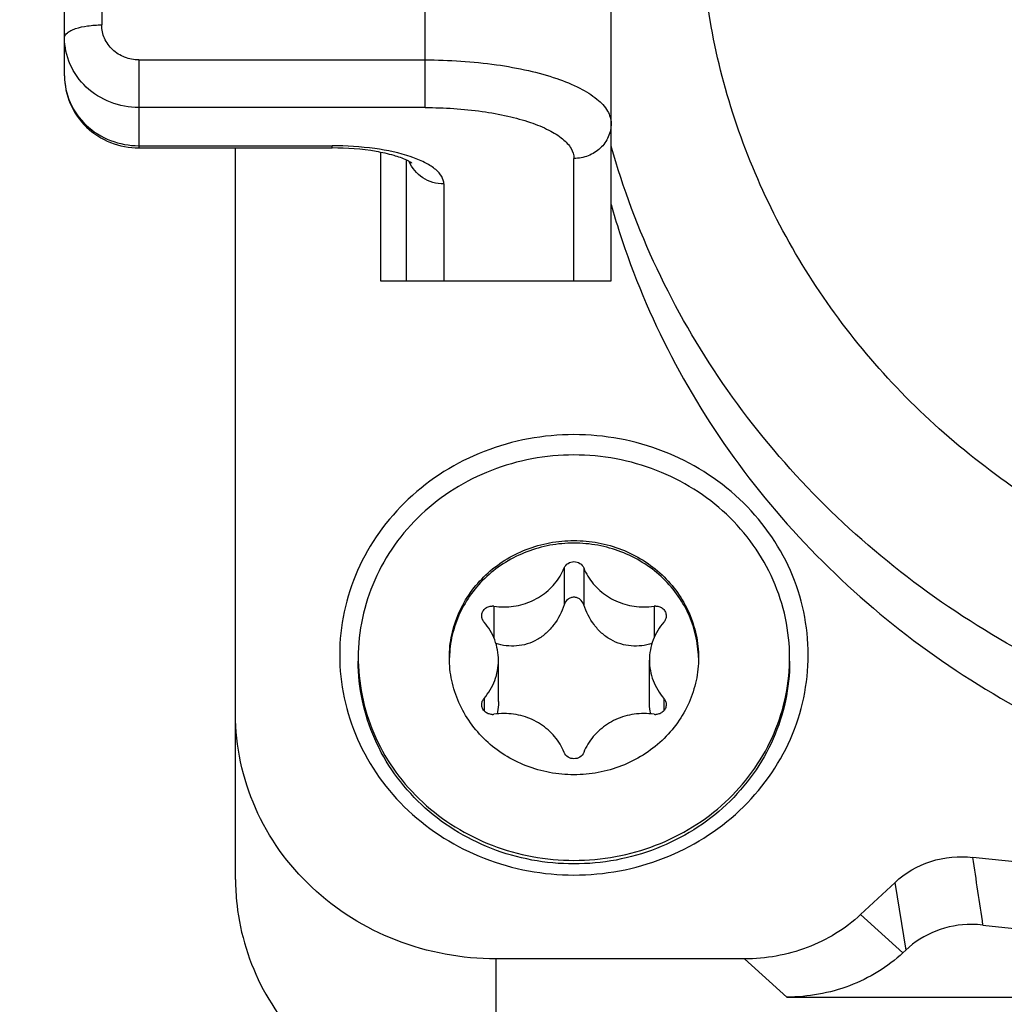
# Model space of a CAD drawing. Header units: millimetres. Extents: x 0 to 420, y 0 to 297.
# Tile 88 of 126: x 223.84 to 227.81, y 216.44 to 220.41. Entities that reach past the tile are written whole.
import ezdxf

# ---------------------------------------------------------------- set-up
doc = ezdxf.new("R2010")
doc.units = ezdxf.units.MM
doc.header["$LTSCALE"] = 23.1
doc.layers.get('0').update_dxf_attribs({"linetype": 'CONTINUOUS'})
doc.layers.add('DIM_PILOTEES', color=7, linetype='CONTINUOUS')
doc.styles.get("Standard").update_dxf_attribs({"font": 'txt', "width": 0.7})
doc.dimstyles.new('DIMSTYLE_6', dxfattribs={"dimtxt": 2.5, "dimasz": 3.5, "dimexe": 2, "dimexo": 0, "dimtad": 1, "dimdec": 0, "dimlfac": 3.333333, "dimdsep": 46, "dimtxsty": 'Standard', "dimblk": '_FILLED', "dimblk1": '_FILLED', "dimblk2": '_FILLED', "dimcen": 0.09, "dimazin": 2, "dimtp": 0.3, "dimtm": 0.3, "dimtfac": 1, "dimtdec": 0, "dimtofl": 0, "dimtmove": 0, "dimatfit": 3, "dimldrblk": '_FILLED', "dimfxl": 0, "dimtolj": 1, "dimarcsym": 0})

# ---------------------------------------------------------------- blocks, each defined once
blk = doc.blocks.new('_FILLED')
at = {"color": 0, "linetype": 'ByBlock'}
blk.add_solid([(0, 0), (-1, 0.1429), (-1, -0.1429)], dxfattribs=at)
blk = doc.blocks.new('*D11')
at = {"layer": 'DIM_PILOTEES', "color": 2, "linetype": 'Continuous'}
for p, q in [((222.123, 209.5458), (222.123, 271.0137)), ((251.2455, 228.8955), (251.2455, 271.0137)), ((222.123, 269.0137), (236.6842, 269.0137)), ((251.2455, 269.0137), (236.6842, 269.0137))]:
    blk.add_line(p, q, dxfattribs=at)
at = {"layer": 'DIM_PILOTEES', "color": 2, "linetype": 'Continuous', "xscale": 3.5, "yscale": 3.5, "zscale": 3.5, "rotation": 180}
blk.add_blockref('_FILLED', (222.123, 269.0137), dxfattribs=at)
at = {"layer": 'DIM_PILOTEES', "color": 2, "linetype": 'Continuous', "xscale": 3.5, "yscale": 3.5, "zscale": 3.5}
blk.add_blockref('_FILLED', (251.2455, 269.0137), dxfattribs=at)
at = {"layer": 'DIM_PILOTEES', "color": 2, "linetype": 'Continuous', "insert": (236.6842, 272.1387), "char_height": 2.5, "width": 5.892857, "attachment_point": 2, "line_spacing_factor": 0.9}
blk.add_mtext('{\\ftxt;\\W0.0001;\\H0.0001;\\~}{\\ftxt;\\W1.5714285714;\\H2.5; }{\\ftxt;\\W0.0001;\\H0.0001;\\~}', dxfattribs=at)

msp = doc.modelspace()

# ---------------------------------------------------------------- linework, layer by layer
at = {"color": 7, "linetype": 'Continuous'}
for p, q in [((225.4759, 220.0588), (225.4759, 222.3231)), ((224.1709, 222.0834), (224.1709, 220.392)), ((224.0209, 220.1868), (224.0209, 222.0321)), ((226.2259, 219.3598), (226.2259, 221.9678)), ((224.3209, 220.251), (224.3209, 219.8958)), ((224.3209, 220.251), (225.4759, 220.251)), ((225.4759, 220.0588), (224.3209, 220.0588)), ((224.3209, 219.9049), (225.1009, 219.9048)), ((224.3209, 219.8958), (225.1009, 219.8958)), ((224.7108, 216.945), (224.7109, 219.8958)), ((225.1009, 219.8958), (225.1009, 219.9048)), ((225.2959, 219.878), (225.2959, 219.3598)), ((225.4009, 219.3598), (225.4009, 219.8466)), ((226.0759, 219.3598), (226.0759, 219.8535)), ((225.5509, 219.7509), (225.5509, 219.3598)), ((225.2959, 219.3598), (226.2259, 219.3598)), ((226.0363, 218.2019), (226.0363, 218.0532)), ((226.1153, 218.2019), (226.1153, 218.0532)), ((225.7528, 218.048), (225.7528, 217.9199)), ((226.3989, 218.048), (226.3989, 217.9199)), ((225.7713, 217.6629), (225.7713, 217.8299)), ((226.3803, 217.6629), (226.3803, 217.8299)), ((225.7133, 217.6761), (225.7133, 217.6262)), ((226.4384, 217.6761), (226.4384, 217.6261)), ((227.371, 216.9337), (227.2323, 216.804)), ((227.3707, 216.9339), (227.4142, 216.6608)), ((227.4028, 216.6501), (227.2323, 216.804)), ((225.7608, 216.6253), (225.7608, 215.9583)), ((226.7637, 216.6253), (225.7608, 216.6253)), ((226.7637, 216.6253), (226.9342, 216.4713)), ((227.4028, 216.6501), (227.4142, 216.6608)), ((226.9342, 216.4713), (232.9887, 216.4712))]:
    msp.add_line(p, q, dxfattribs=at)
for centre, radius, start, end in [((225.2467, 219.3556), 0.5328, 70.3764, 71.1196), ((229.2985, 220.5371), 3.1934, 195.8078, 197.9231), ((225.7461, 218.0035), 0.045, 81.4976, 89.9963), ((225.7937, 218.3215), 0.2765, 261.4976, 269.9963), ((226.358, 218.3215), 0.2765, 270.0018, 278.5005), ((226.4055, 218.0035), 0.045, 90.0018, 98.5005), ((225.9747, 217.8402), 0.7688, 179.9991, 181.0604), ((226.177, 217.8402), 0.7688, 358.9376, 359.999), ((225.7461, 217.6563), 0.045, 270.0018, 278.5005), ((225.7937, 217.3383), 0.2765, 90.0018, 98.5005), ((226.358, 217.3383), 0.2765, 81.4976, 89.9963), ((226.4055, 217.6563), 0.045, 261.4976, 269.9963), ((225.639, 216.9451), 0.9282, 180.007, 186.0303), ((225.6433, 216.9455), 0.9325, 186.0267, 187.6949), ((227.6801, 216.3596), 0.4049, 83.5124, 89.9845)]:
    msp.add_arc(centre, radius, start, end, dxfattribs=at)
for points, knots in [([(229.6957, 217.956), (229.4065, 217.956), (228.9701, 218.0136), (228.4235, 218.2013), (227.9125, 218.4571), (227.3525, 218.8983), (226.9404, 219.4741), (226.7237, 219.984), (226.5851, 220.5146), (226.5629, 221.2078), (226.7829, 222.0118), (227.0803, 222.4852), (227.2588, 222.6966)], [0, 0, 0, 0, 0.129516, 0.194057, 0.2582, 0.384673, 0.508991, 0.570616, 0.631916, 0.753767, 0.876106, 1, 1, 1, 1]), ([(224.0209, 220.3407), (224.0209, 220.3483), (224.0302, 220.3603), (224.047, 220.3701), (224.0739, 220.3811), (224.1158, 220.3896), (224.1517, 220.392), (224.1709, 220.392)], [0, 0, 0, 0, 0.136138, 0.23473, 0.355858, 0.654997, 1, 1, 1, 1]), ([(224.3209, 220.251), (224.3014, 220.251), (224.2624, 220.2582), (224.2126, 220.2893), (224.1789, 220.3361), (224.1709, 220.3736), (224.1709, 220.392)], [0, 0, 0, 0, 0.257174, 0.51015, 0.757186, 1, 1, 1, 1]), ([(224.3209, 220.0588), (224.2819, 220.0588), (224.2039, 220.0731), (224.1043, 220.1352), (224.0368, 220.2289), (224.0209, 220.3039), (224.0209, 220.3407)], [0, 0, 0, 0, 0.257135, 0.510097, 0.757158, 1, 1, 1, 1]), ([(225.4759, 220.251), (225.5718, 220.251), (225.7119, 220.2422), (225.8885, 220.2106), (226.0015, 220.1797), (226.095, 220.1421), (226.1659, 220.0989), (226.2131, 220.0508), (226.2259, 220.0118), (226.2259, 219.9945)], [0, 0, 0, 0, 0.343601, 0.501021, 0.642014, 0.762702, 0.860975, 0.937805, 1, 1, 1, 1]), ([(224.0209, 220.1868), (224.0209, 220.1486), (224.0368, 220.0712), (224.1045, 219.9745), (224.2041, 219.9106), (224.2822, 219.8958), (224.3209, 219.8958)], [0, 0, 0, 0, 0.248327, 0.497564, 0.74822, 1, 1, 1, 1]), ([(224.0209, 220.1868), (224.0209, 220.15), (224.0368, 220.075), (224.1043, 219.9813), (224.2039, 219.9192), (224.2819, 219.9049), (224.3209, 219.9049)], [0, 0, 0, 0, 0.242777, 0.489794, 0.742797, 1, 1, 1, 1]), ([(225.4759, 220.0588), (225.5526, 220.0588), (225.6647, 220.0517), (225.8059, 220.0264), (225.8963, 220.0017), (225.9712, 219.9716), (226.0279, 219.9371), (226.0656, 219.8986), (226.0759, 219.8674), (226.0759, 219.8535)], [0, 0, 0, 0, 0.343605, 0.501023, 0.642013, 0.762699, 0.860972, 0.937804, 1, 1, 1, 1]), ([(226.2259, 219.9945), (226.2259, 219.9761), (226.2179, 219.9386), (226.1841, 219.8918), (226.1343, 219.8607), (226.0953, 219.8535), (226.0759, 219.8535)], [0, 0, 0, 0, 0.242809, 0.48985, 0.742832, 1, 1, 1, 1]), ([(225.4191, 219.8598), (225.3718, 219.8759), (225.2659, 219.898), (225.1584, 219.9048), (225.1009, 219.9048)], [0, 0, 0, 0, 0.464511, 1, 1, 1, 1]), ([(225.4012, 219.8466), (225.3848, 219.8543), (225.344, 219.8682), (225.2443, 219.8899), (225.16, 219.8958), (225.1009, 219.8958)], [0, 0, 0, 0, 0.177982, 0.420063, 1, 1, 1, 1]), ([(232.998, 219.5374), (232.861, 219.21), (232.4715, 218.591), (231.6235, 217.8887), (230.5893, 217.4657), (229.4688, 217.3616), (228.3678, 217.5853), (227.391, 218.1163), (226.7555, 218.7801), (226.3989, 219.4004), (226.2739, 219.7336), (226.2259, 219.9032)], [0, 0, 0, 0, 0.122168, 0.246676, 0.373316, 0.501089, 0.628598, 0.754536, 0.878161, 0.939308, 1, 1, 1, 1]), ([(225.4179, 219.8387), (225.4189, 219.8374), (225.4225, 219.8338), (225.4174, 219.8381), (225.4119, 219.841), (225.4052, 219.8447), (225.4012, 219.8466)], [0, 0, 0, 0, 0.170549, 0.237399, 0.523402, 1, 1, 1, 1]), ([(225.5509, 219.7509), (225.5214, 219.7509), (225.462, 219.7675), (225.4217, 219.8149), (225.4109, 219.8413)], [0, 0, 0, 0, 0.50808, 1, 1, 1, 1]), ([(225.5509, 219.7509), (225.5509, 219.7611), (225.5437, 219.7837), (225.5168, 219.812), (225.4764, 219.8374), (225.4438, 219.851), (225.4256, 219.8575)], [0, 0, 0, 0, 0.175544, 0.390726, 0.664397, 1, 1, 1, 1]), ([(226.2601, 219.5544), (226.3156, 219.3826), (226.4568, 219.0463), (226.8486, 218.4262), (227.5311, 217.7757), (228.5589, 217.283), (229.6976, 217.1175), (230.8341, 217.2957), (231.8557, 217.8001), (232.5299, 218.4582), (232.9137, 219.0827), (233.0505, 219.4205), (233.1039, 219.5929)], [0, 0, 0, 0, 0.060822, 0.122125, 0.246133, 0.37244, 0.500142, 0.627814, 0.754044, 0.877958, 0.939224, 1, 1, 1, 1]), ([(226.0758, 218.7396), (225.9532, 218.7396), (225.7075, 218.6943), (225.3937, 218.4989), (225.1812, 218.2034), (225.1059, 217.8516), (225.1811, 217.4998), (225.3936, 217.2042), (225.7074, 217.0089), (225.9532, 216.9636), (226.0758, 216.9636)], [0, 0, 0, 0, 0.12857, 0.255075, 0.378609, 0.499998, 0.621387, 0.74492, 0.871427, 1, 1, 1, 1]), ([(226.0758, 216.9636), (226.1984, 216.9636), (226.4442, 217.0089), (226.758, 217.2042), (226.9705, 217.4998), (227.0458, 217.8515), (226.9705, 218.2033), (226.758, 218.4989), (226.4442, 218.6943), (226.1985, 218.7396), (226.0758, 218.7396)], [0, 0, 0, 0, 0.12857, 0.255075, 0.378609, 0.499998, 0.621387, 0.74492, 0.871427, 1, 1, 1, 1]), ([(226.0758, 218.6577), (226.019, 218.6577), (225.9054, 218.6472), (225.7414, 218.6006), (225.5902, 218.5248), (225.4574, 218.4227), (225.3483, 218.2981), (225.2672, 218.1557), (225.2171, 218.0012), (225.2058, 217.8936), (225.2058, 217.8402)], [0, 0, 0, 0, 0.128786, 0.257002, 0.384171, 0.509956, 0.634227, 0.75708, 0.878838, 1, 1, 1, 1]), ([(226.9458, 217.8402), (226.9458, 217.8936), (226.9345, 218.0011), (226.8845, 218.1557), (226.8033, 218.2981), (226.6942, 218.4227), (226.5615, 218.5248), (226.4103, 218.6006), (226.2463, 218.6472), (226.1327, 218.6577), (226.0758, 218.6577)], [0, 0, 0, 0, 0.121161, 0.24292, 0.365773, 0.490043, 0.615828, 0.742998, 0.871214, 1, 1, 1, 1]), ([(225.5733, 217.8402), (225.5733, 217.8711), (225.5798, 217.9331), (225.6088, 218.0224), (225.6556, 218.1047), (225.7187, 218.1766), (225.7953, 218.2356), (225.8827, 218.2794), (225.9774, 218.3063), (226.043, 218.3124), (226.0758, 218.3124)], [0, 0, 0, 0, 0.121161, 0.242919, 0.365772, 0.490043, 0.615828, 0.742997, 0.871211, 1, 1, 1, 1]), ([(226.0758, 218.3021), (226.0435, 218.3021), (225.9787, 218.2962), (225.8852, 218.27), (225.7988, 218.2274), (225.7226, 218.1699), (225.6596, 218.0997), (225.6121, 218.0193), (225.5819, 217.9317), (225.5742, 217.8706), (225.5734, 217.8402)], [0, 0, 0, 0, 0.128731, 0.256905, 0.384061, 0.509863, 0.634174, 0.757073, 0.878858, 1, 1, 1, 1]), ([(226.0758, 218.3124), (226.1087, 218.3124), (226.1743, 218.3063), (226.269, 218.2794), (226.3563, 218.2356), (226.433, 218.1766), (226.496, 218.1047), (226.5429, 218.0224), (226.5718, 217.9331), (226.5783, 217.871), (226.5783, 217.8402)], [0, 0, 0, 0, 0.128786, 0.256999, 0.384169, 0.509955, 0.634226, 0.757081, 0.878839, 1, 1, 1, 1]), ([(226.5782, 217.8402), (226.5775, 217.8706), (226.5698, 217.9317), (226.5396, 218.0192), (226.4921, 218.0997), (226.4291, 218.1699), (226.3529, 218.2274), (226.2664, 218.27), (226.173, 218.2962), (226.1082, 218.3021), (226.0758, 218.3021)], [0, 0, 0, 0, 0.121143, 0.242927, 0.365825, 0.490134, 0.615936, 0.743092, 0.871266, 1, 1, 1, 1]), ([(226.0363, 218.2019), (226.0394, 218.2093), (226.0507, 218.2227), (226.0675, 218.2274), (226.0758, 218.2274)], [0, 0, 0, 0, 0.491926, 1, 1, 1, 1]), ([(226.0758, 218.2274), (226.0842, 218.2274), (226.1009, 218.2227), (226.1123, 218.2093), (226.1153, 218.2019)], [0, 0, 0, 0, 0.508074, 1, 1, 1, 1]), ([(225.7937, 218.045), (225.8196, 218.045), (225.8716, 218.0524), (225.9426, 218.0846), (226.0005, 218.1352), (226.027, 218.1789), (226.0363, 218.2019)], [0, 0, 0, 0, 0.255132, 0.507724, 0.756094, 1, 1, 1, 1]), ([(226.1153, 218.2019), (226.1247, 218.1789), (226.1512, 218.1352), (226.2091, 218.0846), (226.2801, 218.0523), (226.332, 218.045), (226.358, 218.045)], [0, 0, 0, 0, 0.243906, 0.492276, 0.744868, 1, 1, 1, 1]), ([(226.0363, 218.0532), (226.0267, 218.0248), (226.0058, 217.9836), (225.9653, 217.9386), (225.9288, 217.9116), (225.8878, 217.8939), (225.8312, 217.8835), (225.788, 217.889), (225.7611, 217.8968)], [0, 0, 0, 0, 0.255876, 0.384949, 0.513369, 0.639243, 0.761755, 1, 1, 1, 1]), ([(226.0758, 218.0838), (226.0714, 218.0838), (226.0624, 218.0821), (226.0469, 218.0733), (226.0391, 218.0615), (226.0363, 218.0532)], [0, 0, 0, 0, 0.252061, 0.503743, 1, 1, 1, 1]), ([(226.1153, 218.0532), (226.1125, 218.0615), (226.1047, 218.0733), (226.0892, 218.0821), (226.0803, 218.0838), (226.0758, 218.0838)], [0, 0, 0, 0, 0.496269, 0.747945, 1, 1, 1, 1]), ([(226.3905, 217.8968), (226.3637, 217.889), (226.3205, 217.8835), (226.2639, 217.8939), (226.2229, 217.9116), (226.1864, 217.9385), (226.1459, 217.9836), (226.125, 218.0248), (226.1153, 218.0532)], [0, 0, 0, 0, 0.238244, 0.360758, 0.486631, 0.61505, 0.744124, 1, 1, 1, 1]), ([(225.7038, 218.0088), (225.7038, 218.014), (225.7061, 218.0246), (225.7156, 218.0378), (225.7296, 218.0465), (225.7406, 218.0485), (225.7461, 218.0485)], [0, 0, 0, 0, 0.242779, 0.489845, 0.742833, 1, 1, 1, 1]), ([(226.4055, 218.0485), (226.411, 218.0485), (226.422, 218.0465), (226.4361, 218.0378), (226.4456, 218.0245), (226.4478, 218.014), (226.4478, 218.0088)], [0, 0, 0, 0, 0.257167, 0.510155, 0.757221, 1, 1, 1, 1]), ([(225.7133, 217.9837), (225.7103, 217.9872), (225.7055, 217.9952), (225.7038, 218.0043), (225.7038, 218.0088)], [0, 0, 0, 0, 0.503487, 1, 1, 1, 1]), ([(225.7713, 217.8299), (225.7713, 217.8576), (225.761, 217.9137), (225.7316, 217.9625), (225.7133, 217.9837)], [0, 0, 0, 0, 0.496573, 1, 1, 1, 1]), ([(226.4384, 217.9837), (226.4201, 217.9625), (226.3906, 217.9137), (226.3803, 217.8576), (226.3803, 217.8299)], [0, 0, 0, 0, 0.503427, 1, 1, 1, 1]), ([(226.4478, 218.0088), (226.4478, 218.0043), (226.4462, 217.9951), (226.4414, 217.9872), (226.4384, 217.9837)], [0, 0, 0, 0, 0.496513, 1, 1, 1, 1]), ([(226.0758, 217.0084), (226.019, 217.0084), (225.9053, 217.0189), (225.7414, 217.0655), (225.5901, 217.1413), (225.4574, 217.2434), (225.3483, 217.368), (225.2672, 217.5104), (225.2171, 217.665), (225.2058, 217.7725), (225.2058, 217.8259)], [0, 0, 0, 0, 0.128786, 0.257001, 0.384171, 0.509957, 0.634227, 0.75708, 0.878839, 1, 1, 1, 1]), ([(225.206, 217.8259), (225.2069, 217.7731), (225.2199, 217.667), (225.2717, 217.5148), (225.3538, 217.3749), (225.4629, 217.2527), (225.595, 217.1527), (225.745, 217.0785), (225.9072, 217.0329), (226.0196, 217.0226), (226.0758, 217.0226)], [0, 0, 0, 0, 0.121146, 0.242925, 0.365814, 0.490116, 0.615914, 0.743073, 0.871257, 1, 1, 1, 1]), ([(226.0758, 217.368), (226.043, 217.368), (225.9774, 217.374), (225.8827, 217.401), (225.7953, 217.4447), (225.7186, 217.5037), (225.6556, 217.5757), (225.6088, 217.6579), (225.5798, 217.7472), (225.5733, 217.8093), (225.5733, 217.8402)], [0, 0, 0, 0, 0.128786, 0.256999, 0.384169, 0.509955, 0.634226, 0.757081, 0.878839, 1, 1, 1, 1]), ([(225.7133, 217.6761), (225.7316, 217.6973), (225.761, 217.7461), (225.7713, 217.8023), (225.7713, 217.8299)], [0, 0, 0, 0, 0.503427, 1, 1, 1, 1]), ([(226.5783, 217.8402), (226.5783, 217.8093), (226.5718, 217.7472), (226.5429, 217.6579), (226.496, 217.5757), (226.433, 217.5037), (226.3563, 217.4447), (226.269, 217.401), (226.1743, 217.374), (226.1086, 217.368), (226.0758, 217.368)], [0, 0, 0, 0, 0.121161, 0.242919, 0.365772, 0.490043, 0.615828, 0.742997, 0.871211, 1, 1, 1, 1]), ([(226.9458, 217.8259), (226.9458, 217.7724), (226.9345, 217.6649), (226.8845, 217.5104), (226.8033, 217.368), (226.6942, 217.2434), (226.5615, 217.1413), (226.4102, 217.0655), (226.2463, 217.0189), (226.1326, 217.0084), (226.0758, 217.0084)], [0, 0, 0, 0, 0.121161, 0.24292, 0.365773, 0.490043, 0.615829, 0.742999, 0.871214, 1, 1, 1, 1]), ([(226.0758, 217.0226), (226.132, 217.0226), (226.2444, 217.0329), (226.4067, 217.0785), (226.5567, 217.1527), (226.6887, 217.2527), (226.7979, 217.3749), (226.8799, 217.5148), (226.9317, 217.6669), (226.9447, 217.7731), (226.9457, 217.8259)], [0, 0, 0, 0, 0.128742, 0.256926, 0.384085, 0.509884, 0.634185, 0.757074, 0.878854, 1, 1, 1, 1]), ([(226.3803, 217.8299), (226.3803, 217.8023), (226.3906, 217.7461), (226.4201, 217.6973), (226.4384, 217.6761)], [0, 0, 0, 0, 0.496573, 1, 1, 1, 1]), ([(225.7038, 217.651), (225.7038, 217.6555), (225.7055, 217.6647), (225.7103, 217.6726), (225.7133, 217.6761)], [0, 0, 0, 0, 0.496513, 1, 1, 1, 1]), ([(225.7713, 217.6629), (225.7713, 217.6586), (225.7709, 217.6419), (225.7684, 217.6253), (225.7655, 217.6134)], [0, 0, 0, 0, 0.259703, 1, 1, 1, 1]), ([(226.3862, 217.6134), (226.3852, 217.6172), (226.3817, 217.6335), (226.3803, 217.6502), (226.3803, 217.6629)], [0, 0, 0, 0, 0.240634, 1, 1, 1, 1]), ([(226.4384, 217.6761), (226.4414, 217.6726), (226.4461, 217.6647), (226.4478, 217.6555), (226.4478, 217.651)], [0, 0, 0, 0, 0.503487, 1, 1, 1, 1]), ([(225.7461, 217.6113), (225.7406, 217.6113), (225.7296, 217.6133), (225.7156, 217.6221), (225.7061, 217.6353), (225.7038, 217.6459), (225.7038, 217.651)], [0, 0, 0, 0, 0.257167, 0.510155, 0.757221, 1, 1, 1, 1]), ([(226.4478, 217.651), (226.4478, 217.6458), (226.4456, 217.6353), (226.4361, 217.6221), (226.422, 217.6133), (226.411, 217.6113), (226.4055, 217.6113)], [0, 0, 0, 0, 0.242779, 0.489845, 0.742833, 1, 1, 1, 1]), ([(231.7757, 217.6415), (231.1415, 217.3603), (229.7867, 216.9692), (228.3773, 216.9512), (227.6851, 217.0348)], [0, 0, 0, 0, 0.49873, 1, 1, 1, 1]), ([(225.7608, 216.6253), (225.6245, 216.6253), (225.3515, 216.6756), (225.0028, 216.8928), (224.7667, 217.2207), (224.7108, 217.4833), (224.7108, 217.612)], [0, 0, 0, 0, 0.257137, 0.510151, 0.757221, 1, 1, 1, 1]), ([(226.0363, 217.458), (226.027, 217.4809), (226.0005, 217.5246), (225.9426, 217.5752), (225.8716, 217.6075), (225.8196, 217.6148), (225.7936, 217.6148)], [0, 0, 0, 0, 0.243906, 0.492276, 0.744868, 1, 1, 1, 1]), ([(226.358, 217.6148), (226.332, 217.6148), (226.2801, 217.6075), (226.2091, 217.5752), (226.1512, 217.5246), (226.1247, 217.4809), (226.1153, 217.458)], [0, 0, 0, 0, 0.255132, 0.507724, 0.756094, 1, 1, 1, 1]), ([(226.0758, 217.4324), (226.0675, 217.4324), (226.0507, 217.4371), (226.0394, 217.4505), (226.0363, 217.458)], [0, 0, 0, 0, 0.508074, 1, 1, 1, 1]), ([(226.1153, 217.458), (226.1123, 217.4505), (226.1009, 217.4371), (226.0841, 217.4324), (226.0758, 217.4324)], [0, 0, 0, 0, 0.491926, 1, 1, 1, 1]), ([(227.7258, 216.7619), (228.4002, 216.6853), (229.7708, 216.7049), (231.092, 217.072), (231.7137, 217.336)], [0, 0, 0, 0, 0.501183, 1, 1, 1, 1]), ([(227.371, 216.9337), (227.4116, 216.972), (227.5127, 217.0308), (227.6287, 217.0414), (227.6851, 217.0348)], [0, 0, 0, 0, 0.496099, 1, 1, 1, 1]), ([(224.7192, 216.8207), (224.7351, 216.7029), (224.8144, 216.4692), (225.0548, 216.1859), (225.384, 216.0009), (225.6353, 215.9583), (225.7608, 215.9583)], [0, 0, 0, 0, 0.242971, 0.490527, 0.743489, 1, 1, 1, 1]), ([(227.2323, 216.804), (227.1708, 216.7462), (227.021, 216.6555), (226.8494, 216.6253), (226.7637, 216.6253)], [0, 0, 0, 0, 0.495872, 1, 1, 1, 1]), ([(227.6802, 216.7645), (227.6313, 216.7645), (227.5336, 216.7466), (227.4492, 216.6937), (227.4142, 216.6608)], [0, 0, 0, 0, 0.504038, 1, 1, 1, 1]), ([(227.4028, 216.6501), (227.3413, 216.5923), (227.1915, 216.5014), (227.02, 216.4713), (226.9342, 216.4713)], [0, 0, 0, 0, 0.495914, 1, 1, 1, 1])]:
    msp.add_open_spline(points, degree=3, knots=knots, dxfattribs=at)
msp.add_open_spline([(227.7258, 216.7619), (227.7129, 216.853), (227.6981, 216.9438), (227.6851, 217.0349)], degree=3, dxfattribs=at)

# ---------------------------------------------------------------- dimensions: what is measured, and where the dimension line sits
at = {"layer": 'DIM_PILOTEES', "color": 2, "linetype": 'Continuous'}
dim = msp.add_linear_dim(base=(222.123, 269.0137), p1=(251.2455, 228.8955), p2=(222.123, 209.5458), angle=180, text='{\\ftxt;\\W0.0001;\\H0.0001;\\~}{\\ftxt;\\W1.5714285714;\\H2.5; }{\\ftxt;\\W0.0001;\\H0.0001;\\~}', dimstyle='DIMSTYLE_6', dxfattribs=at)
dim.commit()
dim.dimension.update_dxf_attribs({"geometry": '*D11', "text_midpoint": (236.3271, 269.0137), "dimtype": 160})

doc.saveas('drawing.dxf')
